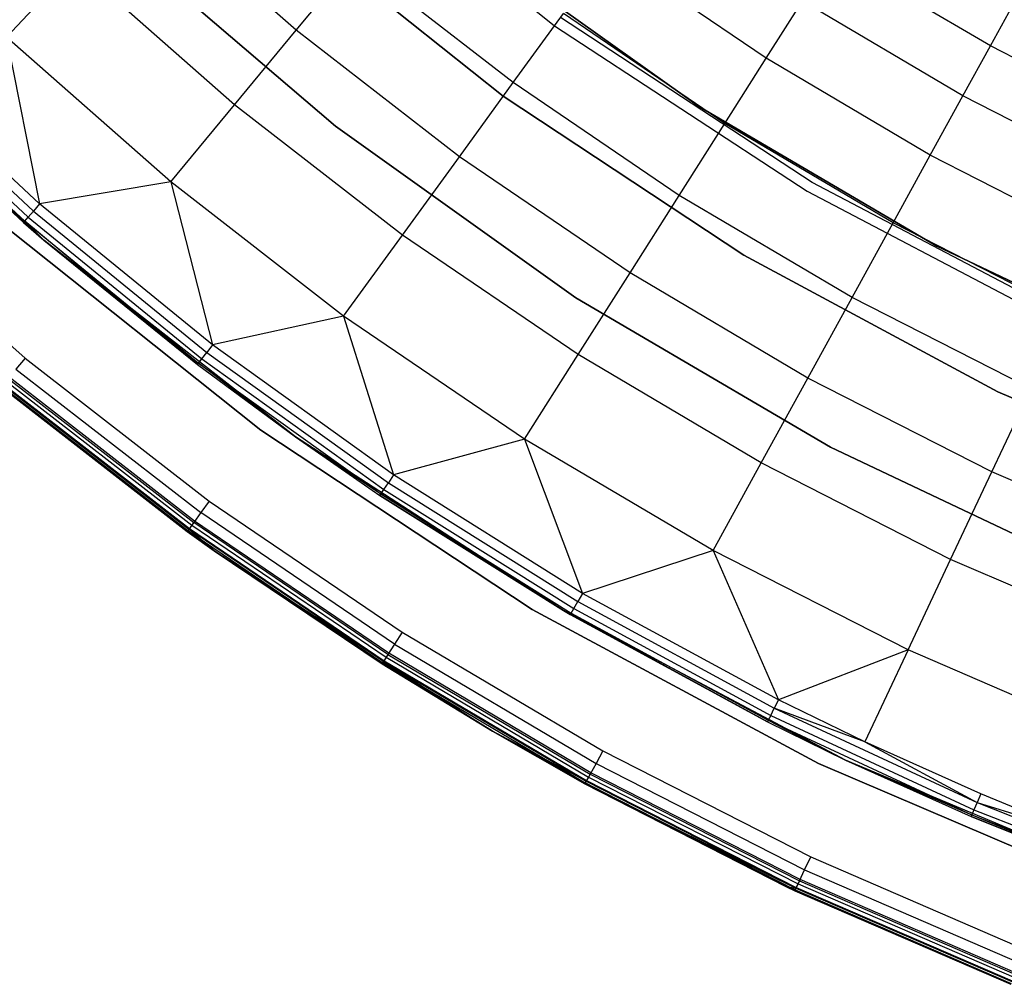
# Model space of a CAD drawing. Extents: x 0.1 to 23.7, y -11.8 to 11.8.
# Tile 2 of 56: x 4.5 to 7.6, y -11 to -7.9. Entities that reach past the tile are written whole.
import ezdxf

# ---------------------------------------------------------------- set-up
doc = ezdxf.new("R2010")
doc.units = 0
doc.header["$MEASUREMENT"] = 0
doc.layers.get('0').update_dxf_attribs({"color": 13, "linetype": 'CONTINUOUS'})

# ---------------------------------------------------------------- blocks, each defined once
blk = doc.blocks.new('NIKKI_ROUND_LED_L_60W_2_ST')
at = {"color": 0}
for p, q in [((5.4023, -7.3672, 3.8202), (6.1438, -7.9628, 3.8202)), ((5.4023, -7.3672, 3.8202), (6.1438, -7.9628, 3.8202)), ((5.4023, -7.3672, 2.5603), (6.1438, -7.9628, 2.5603)), ((5.4023, -7.3672, 2.5603), (6.1438, -7.9628, 2.5603)), ((5.3299, -7.9772, 0.2112), (4.842, -7.547, 0.2112)), ((5.3299, -7.9772, 0.2112), (4.842, -7.547, 0.2112)), ((5.9823, -8.1851, 2.2156), (5.2726, -7.6191, 2.2156)), ((5.2726, -7.6191, 2.0188), (5.9823, -8.1851, 2.0188)), ((5.2726, -7.6191, 2.0188), (5.9823, -8.1851, 2.0188)), ((5.9823, -8.1851, 2.2156), (5.2726, -7.6191, 2.2156)), ((4.7474, -7.6749, 2.2156), (5.4538, -8.2796, 2.2156)), ((5.4538, -8.2796, 2.0188), (4.7474, -7.6749, 2.0188)), ((4.7474, -7.6749, 2.2156), (5.4538, -8.2796, 2.2156)), ((5.4538, -8.2796, 2.0188), (4.7474, -7.6749, 2.0188)), ((6.6004, -8.2188, 2.7178), (5.8949, -7.7157, 2.7178)), ((5.8949, -7.7157, 2.6784), (6.6004, -8.2188, 2.6784)), ((6.6004, -8.2188, 2.7178), (5.8949, -7.7157, 2.7178)), ((5.8949, -7.7157, 2.6784), (6.6004, -8.2188, 2.6784)), ((6.8105, -8.0656, 0.7336), (6.3142, -7.7283, 0.7336)), ((6.8105, -8.0656, 0.7336), (6.3142, -7.7283, 0.7336)), ((7.5166, -8.0265, 1.2378), (7.0213, -7.7336, 1.2378)), ((7.5166, -8.0265, 1.2378), (7.0213, -7.7336, 1.2378)), ((4.4176, -7.9989, 0.0542), (4.6334, -7.7692, 0.1122)), ((4.4176, -7.9989, 0.0542), (4.6334, -7.7692, 0.1122)), ((5.1356, -8.212, 0.1122), (4.6334, -7.7692, 0.1122)), ((5.1356, -8.212, 0.1122), (4.6334, -7.7692, 0.1122)), ((5.3299, -7.9772, 0.2112), (5.5141, -7.7544, 0.3495)), ((5.3299, -7.9772, 0.2112), (5.5141, -7.7544, 0.3495)), ((6.0137, -8.1419, 0.3495), (5.5141, -7.7544, 0.3495)), ((6.0137, -8.1419, 0.3495), (5.5141, -7.7544, 0.3495)), ((6.8105, -8.0656, 0.7336), (6.9248, -7.8855, 0.9727)), ((6.8105, -8.0656, 0.7336), (6.9248, -7.8855, 0.9727)), ((7.4298, -8.1842, 0.9727), (6.9248, -7.8855, 0.9727)), ((7.4298, -8.1842, 0.9727), (6.9248, -7.8855, 0.9727)), ((7.5166, -8.0265, 1.2378), (7.5857, -7.9007, 1.5243)), ((7.5166, -8.0265, 1.2378), (7.5857, -7.9007, 1.5243)), ((6.0137, -8.1419, 0.3495), (6.1714, -7.9248, 0.5246)), ((6.0137, -8.1419, 0.3495), (6.1714, -7.9248, 0.5246)), ((6.9553, -8.4568, 3.8202), (6.1624, -7.9373, 3.8202)), ((6.9553, -8.4568, 2.5603), (6.1624, -7.9373, 2.5603)), ((6.9553, -8.4568, 3.8202), (6.1624, -7.9373, 3.8202)), ((6.9553, -8.4568, 2.5603), (6.1624, -7.9373, 2.5603)), ((6.6804, -8.2707, 0.5246), (6.1714, -7.9248, 0.5246)), ((6.6804, -8.2707, 0.5246), (6.1714, -7.9248, 0.5246)), ((4.4709, -8.5827, 0.1169), (3.8006, -7.9507, 2.461)), ((4.4709, -8.5827, 0.1169), (3.8006, -7.9507, 2.461)), ((4.5351, -8.638, 2.461), (3.8006, -7.9507, 2.461)), ((4.5351, -8.638, 2.461), (3.8006, -7.9507, 2.461)), ((6.1438, -7.9628, 3.8202), (6.9394, -8.484, 3.8202)), ((6.1438, -7.9628, 3.8202), (6.9394, -8.484, 3.8202)), ((6.1438, -7.9628, 3.8202), (6.1438, -7.9628, 2.5603)), ((6.1438, -7.9628, 2.5603), (6.9394, -8.484, 2.5603)), ((6.1438, -7.9628, 3.8202), (6.1438, -7.9628, 2.5603)), ((6.1438, -7.9628, 2.5603), (6.9394, -8.484, 2.5603)), ((4.9347, -8.4548, 0.0542), (4.4176, -7.9989, 0.0542)), ((4.4176, -7.9989, 0.0542), (4.5218, -8.5242, 0.0382)), ((4.4176, -7.9989, 0.0542), (4.5218, -8.5242, 0.0382)), ((4.9347, -8.4548, 0.0542), (4.4176, -7.9989, 0.0542)), ((5.1356, -8.212, 0.1122), (5.3299, -7.9772, 0.2112)), ((5.1356, -8.212, 0.1122), (5.3299, -7.9772, 0.2112)), ((5.8438, -8.3758, 0.2112), (5.3299, -7.9772, 0.2112)), ((5.8438, -8.3758, 0.2112), (5.3299, -7.9772, 0.2112)), ((7.4298, -8.1842, 0.9727), (7.5166, -8.0265, 1.2378)), ((7.4298, -8.1842, 0.9727), (7.5166, -8.0265, 1.2378)), ((8.0292, -8.2877, 1.2378), (7.5166, -8.0265, 1.2378)), ((8.0292, -8.2877, 1.2378), (7.5166, -8.0265, 1.2378)), ((4.5218, -8.5242, 0.0382), (4.0061, -8.0472, 0.0382)), ((4.5218, -8.5242, 0.0382), (4.0061, -8.0472, 0.0382)), ((3.9677, -8.0863, 0.0617), (4.4858, -8.5656, 0.0617)), ((3.9677, -8.0863, 0.0617), (4.4858, -8.5656, 0.0617)), ((3.9853, -8.0684, 0.0445), (4.5022, -8.5466, 0.0445)), ((3.9853, -8.0684, 0.0445), (4.5022, -8.5466, 0.0445)), ((6.6804, -8.2707, 0.5246), (6.8105, -8.0656, 0.7336)), ((6.6804, -8.2707, 0.5246), (6.8105, -8.0656, 0.7336)), ((7.3271, -8.3711, 0.7336), (6.8105, -8.0656, 0.7336)), ((7.3271, -8.3711, 0.7336), (6.8105, -8.0656, 0.7336)), ((3.9518, -8.1024, 0.1169), (4.4709, -8.5827, 0.1169)), ((3.9518, -8.1024, 0.1169), (4.4709, -8.5827, 0.1169)), ((3.9559, -8.0982, 0.087), (4.4748, -8.5782, 0.087)), ((3.9559, -8.0982, 0.087), (4.4748, -8.5782, 0.087)), ((5.8438, -8.3758, 0.2112), (6.0137, -8.1419, 0.3495)), ((5.8438, -8.3758, 0.2112), (6.0137, -8.1419, 0.3495)), ((6.5366, -8.4973, 0.3495), (6.0137, -8.1419, 0.3495)), ((6.5366, -8.4973, 0.3495), (6.0137, -8.1419, 0.3495)), ((6.74, -8.6852, 2.2156), (5.9823, -8.1851, 2.2156)), ((5.9823, -8.1851, 2.0188), (6.74, -8.6852, 2.0188)), ((5.9823, -8.1851, 2.0188), (6.74, -8.6852, 2.0188)), ((5.9823, -8.1851, 2.0188), (5.9823, -8.1851, 2.2156)), ((6.74, -8.6852, 2.2156), (5.9823, -8.1851, 2.2156)), ((5.9823, -8.1851, 2.0188), (5.9823, -8.1851, 2.2156)), ((7.3271, -8.3711, 0.7336), (7.4298, -8.1842, 0.9727)), ((7.3271, -8.3711, 0.7336), (7.4298, -8.1842, 0.9727)), ((7.9526, -8.4505, 0.9727), (7.4298, -8.1842, 0.9727)), ((7.9526, -8.4505, 0.9727), (7.4298, -8.1842, 0.9727)), ((4.9347, -8.4548, 0.0542), (5.1356, -8.212, 0.1122)), ((4.9347, -8.4548, 0.0542), (5.1356, -8.212, 0.1122)), ((5.6646, -8.6223, 0.1122), (5.1356, -8.212, 0.1122)), ((5.6646, -8.6223, 0.1122), (5.1356, -8.212, 0.1122)), ((7.3476, -8.6576, 2.7178), (6.6004, -8.2188, 2.7178)), ((6.6004, -8.2188, 2.7178), (6.6004, -8.2188, 2.6784)), ((6.6004, -8.2188, 2.6784), (7.3476, -8.6576, 2.6784)), ((6.6004, -8.2188, 2.7178), (6.6004, -8.2188, 2.6784)), ((7.3476, -8.6576, 2.7178), (6.6004, -8.2188, 2.7178)), ((6.6004, -8.2188, 2.6784), (7.3476, -8.6576, 2.6784)), ((5.4538, -8.2796, 2.2156), (6.2109, -8.8195, 2.2156)), ((6.2109, -8.8195, 2.0188), (5.4538, -8.2796, 2.0188)), ((5.4538, -8.2796, 2.2156), (6.2109, -8.8195, 2.2156)), ((5.4538, -8.2796, 2.2156), (5.4538, -8.2796, 2.0188)), ((6.2109, -8.8195, 2.0188), (5.4538, -8.2796, 2.0188)), ((5.4538, -8.2796, 2.2156), (5.4538, -8.2796, 2.0188)), ((6.5366, -8.4973, 0.3495), (6.6804, -8.2707, 0.5246)), ((6.5366, -8.4973, 0.3495), (6.6804, -8.2707, 0.5246)), ((7.21, -8.584, 0.5246), (6.6804, -8.2707, 0.5246)), ((7.21, -8.584, 0.5246), (6.6804, -8.2707, 0.5246)), ((7.21, -8.584, 0.5246), (7.3271, -8.3711, 0.7336)), ((7.21, -8.584, 0.5246), (7.3271, -8.3711, 0.7336)), ((7.8618, -8.6435, 0.7336), (7.3271, -8.3711, 0.7336)), ((7.8618, -8.6435, 0.7336), (7.3271, -8.3711, 0.7336)), ((5.6646, -8.6223, 0.1122), (5.8438, -8.3758, 0.2112)), ((5.6646, -8.6223, 0.1122), (5.8438, -8.3758, 0.2112)), ((6.3817, -8.7414, 0.2112), (5.8438, -8.3758, 0.2112)), ((6.3817, -8.7414, 0.2112), (5.8438, -8.3758, 0.2112)), ((4.9347, -8.4548, 0.0542), (4.5218, -8.5242, 0.0382)), ((4.9347, -8.4548, 0.0542), (4.5218, -8.5242, 0.0382)), ((5.4794, -8.8773, 0.0542), (4.9347, -8.4548, 0.0542)), ((4.9347, -8.4548, 0.0542), (5.066, -8.9682, 0.0382)), ((4.9347, -8.4548, 0.0542), (5.066, -8.9682, 0.0382)), ((5.4794, -8.8773, 0.0542), (4.9347, -8.4548, 0.0542)), ((7.7948, -8.8974, 3.8202), (6.9553, -8.4568, 3.8202)), ((7.7948, -8.8974, 2.5603), (6.9553, -8.4568, 2.5603)), ((6.9553, -8.4568, 2.5603), (6.9553, -8.4568, 3.8202)), ((7.7948, -8.8974, 3.8202), (6.9553, -8.4568, 3.8202)), ((6.9553, -8.4568, 2.5603), (6.9553, -8.4568, 3.8202)), ((7.7948, -8.8974, 2.5603), (6.9553, -8.4568, 2.5603)), ((6.3817, -8.7414, 0.2112), (6.5366, -8.4973, 0.3495)), ((6.3817, -8.7414, 0.2112), (6.5366, -8.4973, 0.3495)), ((7.0808, -8.8191, 0.3495), (6.5366, -8.4973, 0.3495)), ((7.0808, -8.8191, 0.3495), (6.5366, -8.4973, 0.3495)), ((6.9394, -8.484, 3.8202), (7.7815, -8.9259, 3.8202)), ((6.9394, -8.484, 3.8202), (7.7815, -8.9259, 3.8202)), ((6.9394, -8.484, 3.8202), (6.9394, -8.484, 2.5603)), ((6.9394, -8.484, 2.5603), (7.7815, -8.9259, 2.5603)), ((6.9394, -8.484, 3.8202), (6.9394, -8.484, 2.5603)), ((6.9394, -8.484, 2.5603), (7.7815, -8.9259, 2.5603)), ((3.9248, -8.5238, 2.5603), (4.4758, -9.0095, 2.5603)), ((3.9248, -8.5238, 2.5603), (4.4758, -9.0095, 2.5603)), ((4.5218, -8.5242, 0.0382), (4.5022, -8.5466, 0.0445)), ((4.5218, -8.5242, 0.0382), (4.5022, -8.5466, 0.0445)), ((5.066, -8.9682, 0.0382), (4.5218, -8.5242, 0.0382)), ((5.066, -8.9682, 0.0382), (4.5218, -8.5242, 0.0382)), ((4.4858, -8.5656, 0.0617), (4.5022, -8.5466, 0.0445)), ((4.4858, -8.5656, 0.0617), (4.5022, -8.5466, 0.0445)), ((4.5022, -8.5466, 0.0445), (5.048, -8.9918, 0.0445)), ((4.5022, -8.5466, 0.0445), (5.048, -8.9918, 0.0445)), ((4.4709, -8.5827, 0.1169), (4.4748, -8.5782, 0.087)), ((4.4709, -8.5827, 0.1169), (4.4748, -8.5782, 0.087)), ((4.4709, -8.5827, 0.1169), (4.5351, -8.638, 2.461)), ((4.4709, -8.5827, 0.1169), (4.5351, -8.638, 0.1169)), ((4.4709, -8.5827, 0.1169), (4.5351, -8.638, 2.461)), ((4.4709, -8.5827, 0.1169), (4.5351, -8.638, 0.1169)), ((4.4748, -8.5782, 0.087), (4.4858, -8.5656, 0.0617)), ((4.4748, -8.5782, 0.087), (4.4858, -8.5656, 0.0617)), ((5.0189, -9.0297, 0.1169), (4.4748, -8.5782, 0.087)), ((4.4748, -8.5782, 0.087), (5.0225, -9.0251, 0.087)), ((5.0189, -9.0297, 0.1169), (4.4748, -8.5782, 0.087)), ((4.5351, -8.638, 0.1169), (4.4748, -8.5782, 0.087)), ((4.5351, -8.638, 0.1169), (4.4748, -8.5782, 0.087)), ((4.4748, -8.5782, 0.087), (5.0225, -9.0251, 0.087)), ((4.4858, -8.5656, 0.0617), (5.0327, -9.0118, 0.0617)), ((4.4858, -8.5656, 0.0617), (5.0327, -9.0118, 0.0617)), ((7.0808, -8.8191, 0.3495), (7.21, -8.584, 0.5246)), ((7.0808, -8.8191, 0.3495), (7.21, -8.584, 0.5246)), ((7.7584, -8.8634, 0.5246), (7.21, -8.584, 0.5246)), ((7.7584, -8.8634, 0.5246), (7.21, -8.584, 0.5246)), ((4.4172, -8.5981, 2.4816), (5.2182, -9.2368, 2.4816)), ((5.2182, -9.2368, 0.1587), (4.4172, -8.5981, 0.1587)), ((5.2182, -9.2368, 0.1587), (4.4172, -8.5981, 0.1587)), ((4.4172, -8.5981, 2.4816), (5.2182, -9.2368, 2.4816)), ((4.5351, -8.638, 0.1169), (4.5351, -8.638, 2.461)), ((4.5351, -8.638, 0.1169), (4.5351, -8.638, 2.461)), ((4.5351, -8.638, 0.1169), (5.0189, -9.0297, 0.1169)), ((5.0189, -9.0297, 0.1169), (4.5351, -8.638, 2.461)), ((5.0189, -9.0297, 0.1169), (4.5351, -8.638, 2.461)), ((5.3274, -9.2577, 2.461), (4.5351, -8.638, 2.461)), ((5.3274, -9.2577, 2.461), (4.5351, -8.638, 2.461)), ((4.5351, -8.638, 0.1169), (5.0189, -9.0297, 0.1169)), ((5.4794, -8.8773, 0.0542), (5.6646, -8.6223, 0.1122)), ((5.4794, -8.8773, 0.0542), (5.6646, -8.6223, 0.1122)), ((6.2184, -8.9987, 0.1122), (5.6646, -8.6223, 0.1122)), ((6.2184, -8.9987, 0.1122), (5.6646, -8.6223, 0.1122)), ((8.1307, -9.0286, 2.7178), (7.3476, -8.6576, 2.7178)), ((7.3476, -8.6576, 2.7178), (7.3476, -8.6576, 2.6784)), ((7.3476, -8.6576, 2.6784), (8.1307, -9.0286, 2.6784)), ((7.3476, -8.6576, 2.7178), (7.3476, -8.6576, 2.6784)), ((8.1307, -9.0286, 2.7178), (7.3476, -8.6576, 2.7178)), ((7.3476, -8.6576, 2.6784), (8.1307, -9.0286, 2.6784)), ((7.5394, -9.1154, 2.2156), (6.74, -8.6852, 2.2156)), ((6.74, -8.6852, 2.0188), (7.5394, -9.1154, 2.0188)), ((6.74, -8.6852, 2.0188), (7.5394, -9.1154, 2.0188)), ((6.74, -8.6852, 2.0188), (6.74, -8.6852, 2.2156)), ((7.5394, -9.1154, 2.2156), (6.74, -8.6852, 2.2156)), ((6.74, -8.6852, 2.0188), (6.74, -8.6852, 2.2156)), ((6.2184, -8.9987, 0.1122), (6.3817, -8.7414, 0.2112)), ((6.2184, -8.9987, 0.1122), (6.3817, -8.7414, 0.2112)), ((6.9415, -9.0724, 0.2112), (6.3817, -8.7414, 0.2112)), ((6.9415, -9.0724, 0.2112), (6.3817, -8.7414, 0.2112)), ((6.2109, -8.8195, 2.2156), (7.0128, -9.2904, 2.2156)), ((7.0128, -9.2904, 2.0188), (6.2109, -8.8195, 2.0188)), ((6.2109, -8.8195, 2.2156), (7.0128, -9.2904, 2.2156)), ((6.2109, -8.8195, 2.2156), (6.2109, -8.8195, 2.0188)), ((7.0128, -9.2904, 2.0188), (6.2109, -8.8195, 2.0188)), ((6.2109, -8.8195, 2.2156), (6.2109, -8.8195, 2.0188)), ((6.9415, -9.0724, 0.2112), (7.0808, -8.8191, 0.3495)), ((6.9415, -9.0724, 0.2112), (7.0808, -8.8191, 0.3495)), ((7.6441, -9.1062, 0.3495), (7.0808, -8.8191, 0.3495)), ((7.6441, -9.1062, 0.3495), (7.0808, -8.8191, 0.3495)), ((5.4794, -8.8773, 0.0542), (5.066, -8.9682, 0.0382)), ((5.4794, -8.8773, 0.0542), (5.066, -8.9682, 0.0382)), ((6.0495, -9.2647, 0.0542), (5.4794, -8.8773, 0.0542)), ((5.4794, -8.8773, 0.0542), (5.6369, -9.3775, 0.0382)), ((5.4794, -8.8773, 0.0542), (5.6369, -9.3775, 0.0382)), ((6.0495, -9.2647, 0.0542), (5.4794, -8.8773, 0.0542)), ((5.0327, -9.0118, 0.0617), (5.048, -8.9918, 0.0445)), ((5.0327, -9.0118, 0.0617), (5.048, -8.9918, 0.0445)), ((5.066, -8.9682, 0.0382), (5.048, -8.9918, 0.0445)), ((5.066, -8.9682, 0.0382), (5.048, -8.9918, 0.0445)), ((5.048, -8.9918, 0.0445), (5.6203, -9.4022, 0.0445)), ((5.048, -8.9918, 0.0445), (5.6203, -9.4022, 0.0445)), ((5.6369, -9.3775, 0.0382), (5.066, -8.9682, 0.0382)), ((5.6369, -9.3775, 0.0382), (5.066, -8.9682, 0.0382)), ((4.4758, -9.0095, 2.5603), (4.447, -9.0444, 2.5513)), ((4.4758, -9.0095, 2.5603), (4.447, -9.0444, 2.5513)), ((4.4758, -9.0095, 2.5603), (5.0562, -9.4598, 2.5603)), ((4.4758, -9.0095, 2.5603), (5.0562, -9.4598, 2.5603)), ((5.0225, -9.0251, 0.087), (5.0327, -9.0118, 0.0617)), ((5.0225, -9.0251, 0.087), (5.0327, -9.0118, 0.0617)), ((5.0327, -9.0118, 0.0617), (5.6063, -9.4231, 0.0617)), ((5.0327, -9.0118, 0.0617), (5.6063, -9.4231, 0.0617)), ((6.0495, -9.2647, 0.0542), (6.2184, -8.9987, 0.1122)), ((6.0495, -9.2647, 0.0542), (6.2184, -8.9987, 0.1122)), ((6.7947, -9.3395, 0.1122), (6.2184, -8.9987, 0.1122)), ((6.7947, -9.3395, 0.1122), (6.2184, -8.9987, 0.1122)), ((4.447, -9.0444, 2.5513), (5.0296, -9.4963, 2.5513)), ((4.447, -9.0444, 2.5513), (5.0296, -9.4963, 2.5513)), ((5.0189, -9.0297, 0.1169), (5.0225, -9.0251, 0.087)), ((5.0189, -9.0297, 0.1169), (5.0225, -9.0251, 0.087)), ((5.0189, -9.0297, 0.1169), (5.3274, -9.2577, 2.461)), ((5.0189, -9.0297, 0.1169), (5.3274, -9.2577, 2.461)), ((5.0189, -9.0297, 0.1169), (5.3274, -9.2577, 0.1169)), ((5.0189, -9.0297, 0.1169), (5.3274, -9.2577, 0.1169)), ((5.3274, -9.2577, 0.1169), (5.0225, -9.0251, 0.087)), ((5.0225, -9.0251, 0.087), (5.597, -9.437, 0.087)), ((5.3274, -9.2577, 0.1169), (5.0225, -9.0251, 0.087)), ((5.0225, -9.0251, 0.087), (5.597, -9.437, 0.087)), ((4.416, -9.0818, 0.1617), (5.0011, -9.5357, 0.1617)), ((4.416, -9.0818, 0.1617), (5.0011, -9.5357, 0.1617)), ((4.4226, -9.0739, 2.5257), (5.0071, -9.5273, 2.5257)), ((4.4226, -9.0739, 2.5257), (5.0071, -9.5273, 2.5257)), ((5.0099, -9.5235, 0.1587), (4.4256, -9.0702, 0.1587)), ((5.0099, -9.5235, 0.1587), (4.4256, -9.0702, 0.1587)), ((6.7947, -9.3395, 0.1122), (6.9415, -9.0724, 0.2112)), ((6.7947, -9.3395, 0.1122), (6.9415, -9.0724, 0.2112)), ((7.521, -9.3677, 0.2112), (6.9415, -9.0724, 0.2112)), ((7.521, -9.3677, 0.2112), (6.9415, -9.0724, 0.2112)), ((4.4005, -9.1006, 0.1981), (4.9868, -9.5553, 0.1981)), ((4.9868, -9.5553, 2.4422), (4.4005, -9.1006, 2.4422)), ((4.9868, -9.5553, 2.4422), (4.4005, -9.1006, 2.4422)), ((4.4005, -9.1006, 0.1981), (4.9868, -9.5553, 0.1981)), ((4.4024, -9.0982, 0.183), (4.9885, -9.5529, 0.183)), ((4.4024, -9.0982, 0.183), (4.9885, -9.5529, 0.183)), ((4.4062, -9.0936, 2.4874), (4.9921, -9.548, 2.4874)), ((4.4062, -9.0936, 2.4874), (4.9921, -9.548, 2.4874)), ((4.4079, -9.0917, 0.1703), (4.9936, -9.546, 0.1703)), ((4.4079, -9.0917, 0.1703), (4.9936, -9.546, 0.1703)), ((7.521, -9.3677, 0.2112), (7.6441, -9.1062, 0.3495)), ((7.521, -9.3677, 0.2112), (7.6441, -9.1062, 0.3495)), ((8.3742, -9.4722, 2.2156), (7.5394, -9.1154, 2.2156)), ((7.5394, -9.1154, 2.0188), (8.3742, -9.4722, 2.0188)), ((7.5394, -9.1154, 2.0188), (8.3742, -9.4722, 2.0188)), ((7.5394, -9.1154, 2.0188), (7.5394, -9.1154, 2.2156)), ((8.3742, -9.4722, 2.2156), (7.5394, -9.1154, 2.2156)), ((7.5394, -9.1154, 2.0188), (7.5394, -9.1154, 2.2156)), ((5.2182, -9.2368, 2.4816), (5.2182, -9.2368, 0.1587)), ((5.2182, -9.2368, 2.4816), (5.2182, -9.2368, 0.1587)), ((5.2182, -9.2368, 2.4816), (6.0732, -9.8012, 2.4816)), ((6.0732, -9.8012, 0.1587), (5.2182, -9.2368, 0.1587)), ((6.0732, -9.8012, 0.1587), (5.2182, -9.2368, 0.1587)), ((5.2182, -9.2368, 2.4816), (6.0732, -9.8012, 2.4816)), ((6.1715, -9.8049, 2.461), (5.3274, -9.2577, 2.461)), ((5.3274, -9.2577, 2.461), (5.5937, -9.4419, 0.1169)), ((5.3274, -9.2577, 2.461), (5.5937, -9.4419, 0.1169)), ((5.3274, -9.2577, 2.461), (5.3274, -9.2577, 0.1169)), ((5.3274, -9.2577, 0.1169), (5.5937, -9.4419, 0.1169)), ((5.3274, -9.2577, 2.461), (5.3274, -9.2577, 0.1169)), ((6.1715, -9.8049, 2.461), (5.3274, -9.2577, 2.461)), ((5.3274, -9.2577, 0.1169), (5.5937, -9.4419, 0.1169)), ((5.3274, -9.2577, 0.1169), (5.597, -9.437, 0.087)), ((5.3274, -9.2577, 0.1169), (5.597, -9.437, 0.087)), ((6.0495, -9.2647, 0.0542), (5.6369, -9.3775, 0.0382)), ((6.0495, -9.2647, 0.0542), (5.6369, -9.3775, 0.0382)), ((6.6429, -9.6156, 0.0542), (6.0495, -9.2647, 0.0542)), ((6.0495, -9.2647, 0.0542), (6.232, -9.7506, 0.0382)), ((6.0495, -9.2647, 0.0542), (6.232, -9.7506, 0.0382)), ((6.6429, -9.6156, 0.0542), (6.0495, -9.2647, 0.0542)), ((7.0128, -9.2904, 2.2156), (7.8531, -9.6885, 2.2156)), ((7.8531, -9.6885, 2.0188), (7.0128, -9.2904, 2.0188)), ((7.0128, -9.2904, 2.2156), (7.8531, -9.6885, 2.2156)), ((7.0128, -9.2904, 2.2156), (7.0128, -9.2904, 2.0188)), ((7.8531, -9.6885, 2.0188), (7.0128, -9.2904, 2.0188)), ((7.0128, -9.2904, 2.2156), (7.0128, -9.2904, 2.0188)), ((6.6429, -9.6156, 0.0542), (6.7947, -9.3395, 0.1122)), ((6.6429, -9.6156, 0.0542), (6.7947, -9.3395, 0.1122)), ((7.3913, -9.6435, 0.1122), (6.7947, -9.3395, 0.1122)), ((7.3913, -9.6435, 0.1122), (6.7947, -9.3395, 0.1122)), ((5.6369, -9.3775, 0.0382), (5.6203, -9.4022, 0.0445)), ((5.6369, -9.3775, 0.0382), (5.6203, -9.4022, 0.0445)), ((6.232, -9.7506, 0.0382), (5.6369, -9.3775, 0.0382)), ((6.232, -9.7506, 0.0382), (5.6369, -9.3775, 0.0382)), ((7.3913, -9.6435, 0.1122), (7.521, -9.3677, 0.2112)), ((7.3913, -9.6435, 0.1122), (7.521, -9.3677, 0.2112)), ((8.1179, -9.626, 0.2112), (7.521, -9.3677, 0.2112)), ((8.1179, -9.626, 0.2112), (7.521, -9.3677, 0.2112)), ((5.597, -9.437, 0.087), (5.6063, -9.4231, 0.0617)), ((5.597, -9.437, 0.087), (5.6063, -9.4231, 0.0617)), ((5.6063, -9.4231, 0.0617), (5.6203, -9.4022, 0.0445)), ((5.6063, -9.4231, 0.0617), (5.6203, -9.4022, 0.0445)), ((5.6063, -9.4231, 0.0617), (6.2044, -9.798, 0.0617)), ((5.6063, -9.4231, 0.0617), (6.2044, -9.798, 0.0617)), ((5.6203, -9.4022, 0.0445), (6.217, -9.7763, 0.0445)), ((5.6203, -9.4022, 0.0445), (6.217, -9.7763, 0.0445)), ((5.5937, -9.4419, 0.1169), (5.597, -9.437, 0.087)), ((5.5937, -9.4419, 0.1169), (5.597, -9.437, 0.087)), ((6.1715, -9.8049, 2.461), (5.5937, -9.4419, 0.1169)), ((5.5937, -9.4419, 0.1169), (6.1715, -9.8049, 0.1169)), ((6.1715, -9.8049, 2.461), (5.5937, -9.4419, 0.1169)), ((5.5937, -9.4419, 0.1169), (6.1715, -9.8049, 0.1169)), ((6.1715, -9.8049, 0.1169), (5.597, -9.437, 0.087)), ((5.597, -9.437, 0.087), (6.1959, -9.8124, 0.087)), ((6.1715, -9.8049, 0.1169), (5.597, -9.437, 0.087)), ((5.597, -9.437, 0.087), (6.1959, -9.8124, 0.087)), ((5.0562, -9.4598, 2.5603), (5.0296, -9.4963, 2.5513)), ((5.0562, -9.4598, 2.5603), (5.0296, -9.4963, 2.5513)), ((5.0562, -9.4598, 2.5603), (5.6638, -9.8727, 2.5603)), ((5.0562, -9.4598, 2.5603), (5.6638, -9.8727, 2.5603)), ((5.0296, -9.4963, 2.5513), (5.0071, -9.5273, 2.5257)), ((5.0296, -9.4963, 2.5513), (5.0071, -9.5273, 2.5257)), ((5.6395, -9.9108, 2.5513), (5.0296, -9.4963, 2.5513)), ((5.6395, -9.9108, 2.5513), (5.0296, -9.4963, 2.5513)), ((4.9921, -9.548, 2.4874), (4.9868, -9.5553, 2.4422)), ((4.9921, -9.548, 2.4874), (4.9868, -9.5553, 2.4422)), ((4.9936, -9.546, 0.1703), (4.9885, -9.5529, 0.183)), ((4.9936, -9.546, 0.1703), (4.9885, -9.5529, 0.183)), ((5.0071, -9.5273, 2.5257), (4.9921, -9.548, 2.4874)), ((5.0071, -9.5273, 2.5257), (4.9921, -9.548, 2.4874)), ((5.0716, -9.6164, 2.4422), (4.9921, -9.548, 2.4874)), ((5.0716, -9.6164, 2.4422), (4.9921, -9.548, 2.4874)), ((5.6053, -9.9648, 2.4874), (4.9921, -9.548, 2.4874)), ((5.6053, -9.9648, 2.4874), (4.9921, -9.548, 2.4874)), ((5.0011, -9.5357, 0.1617), (4.9936, -9.546, 0.1703)), ((5.0011, -9.5357, 0.1617), (4.9936, -9.546, 0.1703)), ((4.9936, -9.546, 0.1703), (5.6066, -9.9626, 0.1703)), ((4.9936, -9.546, 0.1703), (5.6066, -9.9626, 0.1703)), ((5.0099, -9.5235, 0.1587), (5.0011, -9.5357, 0.1617)), ((5.0099, -9.5235, 0.1587), (5.0011, -9.5357, 0.1617)), ((5.0011, -9.5357, 0.1617), (5.6135, -9.9519, 0.1617)), ((5.0011, -9.5357, 0.1617), (5.6135, -9.9519, 0.1617)), ((5.619, -9.9432, 2.5257), (5.0071, -9.5273, 2.5257)), ((5.619, -9.9432, 2.5257), (5.0071, -9.5273, 2.5257)), ((5.6216, -9.9391, 0.1587), (5.0099, -9.5235, 0.1587)), ((5.6216, -9.9391, 0.1587), (5.0099, -9.5235, 0.1587)), ((4.9868, -9.5553, 0.1981), (4.9885, -9.5529, 0.183)), ((4.9868, -9.5553, 0.1981), (4.9885, -9.5529, 0.183)), ((4.9868, -9.5553, 0.1981), (4.9868, -9.5553, 2.4422)), ((4.9868, -9.5553, 0.1981), (4.9868, -9.5553, 2.4422)), ((4.9868, -9.5553, 0.1981), (5.0716, -9.6164, 0.1981)), ((5.0716, -9.6164, 2.4422), (4.9868, -9.5553, 2.4422)), ((5.0716, -9.6164, 2.4422), (4.9868, -9.5553, 2.4422)), ((4.9868, -9.5553, 0.1981), (5.0716, -9.6164, 0.1981)), ((5.0716, -9.6164, 0.1981), (4.9885, -9.5529, 0.183)), ((4.9885, -9.5529, 0.183), (5.6021, -9.9698, 0.183)), ((5.0716, -9.6164, 0.1981), (4.9885, -9.5529, 0.183)), ((4.9885, -9.5529, 0.183), (5.6021, -9.9698, 0.183)), ((5.0716, -9.6164, 0.1981), (5.0716, -9.6164, 2.4422)), ((5.0716, -9.6164, 0.1981), (5.0716, -9.6164, 2.4422)), ((5.0716, -9.6164, 0.1981), (5.6005, -9.9724, 0.1981)), ((5.6005, -9.9724, 2.4422), (5.0716, -9.6164, 2.4422)), ((5.6005, -9.9724, 2.4422), (5.0716, -9.6164, 2.4422)), ((5.6053, -9.9648, 2.4874), (5.0716, -9.6164, 2.4422)), ((5.6053, -9.9648, 2.4874), (5.0716, -9.6164, 2.4422)), ((5.6021, -9.9698, 0.183), (5.0716, -9.6164, 0.1981)), ((5.0716, -9.6164, 0.1981), (5.6005, -9.9724, 0.1981)), ((5.6021, -9.9698, 0.183), (5.0716, -9.6164, 0.1981)), ((6.6429, -9.6156, 0.0542), (6.232, -9.7506, 0.0382)), ((6.6429, -9.6156, 0.0542), (6.232, -9.7506, 0.0382)), ((7.2571, -9.9286, 0.0542), (6.6429, -9.6156, 0.0542)), ((6.6429, -9.6156, 0.0542), (6.8492, -10.0859, 0.0382)), ((6.6429, -9.6156, 0.0542), (6.8492, -10.0859, 0.0382)), ((7.2571, -9.9286, 0.0542), (6.6429, -9.6156, 0.0542)), ((7.2571, -9.9286, 0.0542), (7.3913, -9.6435, 0.1122)), ((7.2571, -9.9286, 0.0542), (7.3913, -9.6435, 0.1122)), ((8.0057, -9.9094, 0.1122), (7.3913, -9.6435, 0.1122)), ((8.0057, -9.9094, 0.1122), (7.3913, -9.6435, 0.1122)), ((6.232, -9.7506, 0.0382), (6.217, -9.7763, 0.0445)), ((6.232, -9.7506, 0.0382), (6.217, -9.7763, 0.0445)), ((6.8492, -10.0859, 0.0382), (6.232, -9.7506, 0.0382)), ((6.8492, -10.0859, 0.0382), (6.232, -9.7506, 0.0382)), ((6.1959, -9.8124, 0.087), (6.2044, -9.798, 0.0617)), ((6.1959, -9.8124, 0.087), (6.2044, -9.798, 0.0617)), ((6.2044, -9.798, 0.0617), (6.217, -9.7763, 0.0445)), ((6.2044, -9.798, 0.0617), (6.217, -9.7763, 0.0445)), ((6.2044, -9.798, 0.0617), (6.8246, -10.1349, 0.0617)), ((6.2044, -9.798, 0.0617), (6.8246, -10.1349, 0.0617)), ((6.217, -9.7763, 0.0445), (6.8359, -10.1125, 0.0445)), ((6.217, -9.7763, 0.0445), (6.8359, -10.1125, 0.0445)), ((6.0732, -9.8012, 2.4816), (6.0732, -9.8012, 0.1587)), ((6.0732, -9.8012, 2.4816), (6.0732, -9.8012, 0.1587)), ((6.0732, -9.8012, 2.4816), (6.9753, -10.2867, 2.4816)), ((6.9753, -10.2867, 0.1587), (6.0732, -9.8012, 0.1587)), ((6.9753, -10.2867, 0.1587), (6.0732, -9.8012, 0.1587)), ((6.0732, -9.8012, 2.4816), (6.9753, -10.2867, 2.4816)), ((6.1715, -9.8049, 0.1169), (6.1715, -9.8049, 2.461)), ((6.1715, -9.8049, 0.1169), (6.1929, -9.8175, 0.1169)), ((6.1929, -9.8175, 0.1169), (6.1715, -9.8049, 2.461)), ((6.1715, -9.8049, 0.1169), (6.1715, -9.8049, 2.461)), ((6.1929, -9.8175, 0.1169), (6.1715, -9.8049, 2.461)), ((6.8144, -10.1551, 0.1169), (6.1715, -9.8049, 2.461)), ((6.8144, -10.1551, 0.1169), (6.1715, -9.8049, 2.461)), ((7.0605, -10.2754, 2.461), (6.1715, -9.8049, 2.461)), ((7.0605, -10.2754, 2.461), (6.1715, -9.8049, 2.461)), ((6.1715, -9.8049, 0.1169), (6.1929, -9.8175, 0.1169)), ((6.1715, -9.8049, 0.1169), (6.1959, -9.8124, 0.087)), ((6.1715, -9.8049, 0.1169), (6.1959, -9.8124, 0.087)), ((6.1959, -9.8124, 0.087), (6.1929, -9.8175, 0.1169)), ((6.1959, -9.8124, 0.087), (6.1929, -9.8175, 0.1169)), ((6.1929, -9.8175, 0.1169), (6.8144, -10.1551, 0.1169)), ((6.1929, -9.8175, 0.1169), (6.8144, -10.1551, 0.1169)), ((6.1959, -9.8124, 0.087), (6.817, -10.1499, 0.087)), ((6.1959, -9.8124, 0.087), (6.817, -10.1499, 0.087)), ((5.6638, -9.8727, 2.5603), (5.6395, -9.9108, 2.5513)), ((5.6638, -9.8727, 2.5603), (5.6395, -9.9108, 2.5513)), ((5.6638, -9.8727, 2.5603), (6.296, -10.2466, 2.5603)), ((5.6638, -9.8727, 2.5603), (6.296, -10.2466, 2.5603)), ((5.6395, -9.9108, 2.5513), (5.619, -9.9432, 2.5257)), ((5.6395, -9.9108, 2.5513), (5.619, -9.9432, 2.5257)), ((5.6395, -9.9108, 2.5513), (6.2743, -10.2862, 2.5513)), ((5.6395, -9.9108, 2.5513), (6.2743, -10.2862, 2.5513)), ((5.619, -9.9432, 2.5257), (5.6053, -9.9648, 2.4874)), ((5.619, -9.9432, 2.5257), (5.6053, -9.9648, 2.4874)), ((5.6135, -9.9519, 0.1617), (5.6066, -9.9626, 0.1703)), ((5.6135, -9.9519, 0.1617), (5.6066, -9.9626, 0.1703)), ((5.6216, -9.9391, 0.1587), (5.6135, -9.9519, 0.1617)), ((5.6216, -9.9391, 0.1587), (5.6135, -9.9519, 0.1617)), ((5.6135, -9.9519, 0.1617), (6.2508, -10.3288, 0.1617)), ((5.6135, -9.9519, 0.1617), (6.2508, -10.3288, 0.1617)), ((5.619, -9.9432, 2.5257), (6.2558, -10.3198, 2.5257)), ((5.619, -9.9432, 2.5257), (6.2558, -10.3198, 2.5257)), ((6.2581, -10.3156, 0.1587), (5.6216, -9.9391, 0.1587)), ((6.2581, -10.3156, 0.1587), (5.6216, -9.9391, 0.1587)), ((7.2571, -9.9286, 0.0542), (6.8492, -10.0859, 0.0382)), ((7.2571, -9.9286, 0.0542), (6.8492, -10.0859, 0.0382)), ((7.2571, -9.9286, 0.0542), (7.1208, -10.2182, 0.0382)), ((7.2571, -9.9286, 0.0542), (7.1208, -10.2182, 0.0382)), ((7.8897, -10.2024, 0.0542), (7.2571, -9.9286, 0.0542)), ((7.8897, -10.2024, 0.0542), (7.2571, -9.9286, 0.0542)), ((5.6005, -9.9724, 2.4422), (5.6053, -9.9648, 2.4874)), ((5.6005, -9.9724, 2.4422), (5.6053, -9.9648, 2.4874)), ((5.6005, -9.9724, 0.1981), (5.6021, -9.9698, 0.183)), ((5.6005, -9.9724, 0.1981), (5.6021, -9.9698, 0.183)), ((5.6005, -9.9724, 0.1981), (5.6005, -9.9724, 2.4422)), ((5.6005, -9.9724, 0.1981), (5.6005, -9.9724, 2.4422)), ((5.6005, -9.9724, 0.1981), (5.9484, -10.1848, 0.1981)), ((5.9484, -10.1848, 2.4422), (5.6005, -9.9724, 2.4422)), ((5.9484, -10.1848, 2.4422), (5.6005, -9.9724, 2.4422)), ((5.6005, -9.9724, 0.1981), (5.9484, -10.1848, 0.1981)), ((5.6066, -9.9626, 0.1703), (5.6021, -9.9698, 0.183)), ((5.6066, -9.9626, 0.1703), (5.6021, -9.9698, 0.183)), ((5.9484, -10.1848, 0.1981), (5.6021, -9.9698, 0.183)), ((5.6021, -9.9698, 0.183), (6.2406, -10.3475, 0.183)), ((5.9484, -10.1848, 0.1981), (5.6021, -9.9698, 0.183)), ((5.6021, -9.9698, 0.183), (6.2406, -10.3475, 0.183)), ((5.6053, -9.9648, 2.4874), (6.2435, -10.3422, 2.4874)), ((5.6053, -9.9648, 2.4874), (6.2435, -10.3422, 2.4874)), ((5.6053, -9.9648, 2.4874), (5.9484, -10.1848, 2.4422)), ((5.6053, -9.9648, 2.4874), (5.9484, -10.1848, 2.4422)), ((5.6066, -9.9626, 0.1703), (6.2447, -10.34, 0.1703)), ((5.6066, -9.9626, 0.1703), (6.2447, -10.34, 0.1703)), ((6.8492, -10.0859, 0.0382), (6.8359, -10.1125, 0.0445)), ((6.8492, -10.0859, 0.0382), (6.8359, -10.1125, 0.0445)), ((7.1208, -10.2182, 0.0382), (6.8492, -10.0859, 0.0382)), ((7.1208, -10.2182, 0.0382), (6.8492, -10.0859, 0.0382)), ((6.8246, -10.1349, 0.0617), (6.817, -10.1499, 0.087)), ((6.8246, -10.1349, 0.0617), (6.817, -10.1499, 0.087)), ((6.8246, -10.1349, 0.0617), (6.8359, -10.1125, 0.0445)), ((6.8246, -10.1349, 0.0617), (6.8359, -10.1125, 0.0445)), ((6.8246, -10.1349, 0.0617), (7.4645, -10.4327, 0.0617)), ((6.8246, -10.1349, 0.0617), (7.4645, -10.4327, 0.0617)), ((6.8359, -10.1125, 0.0445), (7.4744, -10.4096, 0.0445)), ((7.1208, -10.2182, 0.0382), (6.8359, -10.1125, 0.0445)), ((7.1208, -10.2182, 0.0382), (6.8359, -10.1125, 0.0445)), ((6.8359, -10.1125, 0.0445), (7.4744, -10.4096, 0.0445)), ((6.817, -10.1499, 0.087), (6.8144, -10.1551, 0.1169)), ((6.817, -10.1499, 0.087), (6.8144, -10.1551, 0.1169)), ((6.8144, -10.1551, 0.1169), (7.0605, -10.2754, 2.461)), ((6.8144, -10.1551, 0.1169), (7.0605, -10.2754, 2.461)), ((6.8144, -10.1551, 0.1169), (7.0605, -10.2754, 0.1169)), ((6.8144, -10.1551, 0.1169), (7.0605, -10.2754, 0.1169)), ((6.817, -10.1499, 0.087), (7.0605, -10.2754, 0.1169)), ((6.817, -10.1499, 0.087), (7.0605, -10.2754, 0.1169)), ((6.817, -10.1499, 0.087), (7.4579, -10.448, 0.087)), ((6.817, -10.1499, 0.087), (7.4579, -10.448, 0.087)), ((5.9484, -10.1848, 0.1981), (5.9484, -10.1848, 2.4422)), ((5.9484, -10.1848, 0.1981), (5.9484, -10.1848, 2.4422)), ((5.9484, -10.1848, 0.1981), (6.2391, -10.3501, 0.1981)), ((6.2391, -10.3501, 2.4422), (5.9484, -10.1848, 2.4422)), ((6.2391, -10.3501, 2.4422), (5.9484, -10.1848, 2.4422)), ((6.2435, -10.3422, 2.4874), (5.9484, -10.1848, 2.4422)), ((6.2435, -10.3422, 2.4874), (5.9484, -10.1848, 2.4422)), ((5.9484, -10.1848, 0.1981), (6.2391, -10.3501, 0.1981)), ((5.9484, -10.1848, 0.1981), (6.2406, -10.3475, 0.183)), ((5.9484, -10.1848, 0.1981), (6.2406, -10.3475, 0.183)), ((7.4861, -10.3822, 0.0382), (7.1208, -10.2182, 0.0382)), ((7.1208, -10.2182, 0.0382), (7.4744, -10.4096, 0.0445)), ((7.1208, -10.2182, 0.0382), (7.4744, -10.4096, 0.0445)), ((7.4861, -10.3822, 0.0382), (7.1208, -10.2182, 0.0382)), ((6.296, -10.2466, 2.5603), (6.2743, -10.2862, 2.5513)), ((6.296, -10.2466, 2.5603), (6.2743, -10.2862, 2.5513)), ((6.296, -10.2466, 2.5603), (6.9505, -10.5801, 2.5603)), ((6.296, -10.2466, 2.5603), (6.9505, -10.5801, 2.5603)), ((6.2743, -10.2862, 2.5513), (6.2558, -10.3198, 2.5257)), ((6.2743, -10.2862, 2.5513), (6.2558, -10.3198, 2.5257)), ((6.2743, -10.2862, 2.5513), (6.9313, -10.621, 2.5513)), ((6.2743, -10.2862, 2.5513), (6.9313, -10.621, 2.5513)), ((6.9753, -10.2867, 2.4816), (6.9753, -10.2867, 0.1587)), ((6.9753, -10.2867, 2.4816), (6.9753, -10.2867, 0.1587)), ((6.9753, -10.2867, 2.4816), (7.9174, -10.6893, 2.4816)), ((7.9174, -10.6893, 0.1587), (6.9753, -10.2867, 0.1587)), ((7.9174, -10.6893, 0.1587), (6.9753, -10.2867, 0.1587)), ((6.9753, -10.2867, 2.4816), (7.9174, -10.6893, 2.4816)), ((7.9877, -10.6655, 2.461), (7.0605, -10.2754, 2.461)), ((7.0605, -10.2754, 2.461), (7.4556, -10.4534, 0.1169)), ((7.0605, -10.2754, 2.461), (7.4556, -10.4534, 0.1169)), ((7.0605, -10.2754, 2.461), (7.0605, -10.2754, 0.1169)), ((7.0605, -10.2754, 0.1169), (7.4556, -10.4534, 0.1169)), ((7.0605, -10.2754, 2.461), (7.0605, -10.2754, 0.1169)), ((7.9877, -10.6655, 2.461), (7.0605, -10.2754, 2.461)), ((7.0605, -10.2754, 0.1169), (7.4556, -10.4534, 0.1169)), ((7.0605, -10.2754, 0.1169), (7.4579, -10.448, 0.087)), ((7.0605, -10.2754, 0.1169), (7.4579, -10.448, 0.087)), ((6.2558, -10.3198, 2.5257), (6.2435, -10.3422, 2.4874)), ((6.2558, -10.3198, 2.5257), (6.2435, -10.3422, 2.4874)), ((6.2581, -10.3156, 0.1587), (6.2508, -10.3288, 0.1617)), ((6.2581, -10.3156, 0.1587), (6.2508, -10.3288, 0.1617)), ((6.2558, -10.3198, 2.5257), (6.915, -10.6556, 2.5257)), ((6.2558, -10.3198, 2.5257), (6.915, -10.6556, 2.5257)), ((6.917, -10.6513, 0.1587), (6.2581, -10.3156, 0.1587)), ((6.917, -10.6513, 0.1587), (6.2581, -10.3156, 0.1587)), ((6.2391, -10.3501, 2.4422), (6.2435, -10.3422, 2.4874)), ((6.2391, -10.3501, 2.4422), (6.2435, -10.3422, 2.4874)), ((6.2391, -10.3501, 0.1981), (6.2406, -10.3475, 0.183)), ((6.2391, -10.3501, 0.1981), (6.2406, -10.3475, 0.183)), ((6.2391, -10.3501, 0.1981), (6.2391, -10.3501, 2.4422)), ((6.2391, -10.3501, 0.1981), (6.2391, -10.3501, 2.4422)), ((6.2391, -10.3501, 0.1981), (6.8719, -10.6735, 0.1981)), ((6.8719, -10.6735, 2.4422), (6.2391, -10.3501, 2.4422)), ((6.2391, -10.3501, 2.4422), (6.9041, -10.6788, 2.4874)), ((6.2391, -10.3501, 2.4422), (6.9041, -10.6788, 2.4874)), ((6.8719, -10.6735, 2.4422), (6.2391, -10.3501, 2.4422)), ((6.2391, -10.3501, 0.1981), (6.8719, -10.6735, 0.1981)), ((6.2447, -10.34, 0.1703), (6.2406, -10.3475, 0.183)), ((6.2447, -10.34, 0.1703), (6.2406, -10.3475, 0.183)), ((6.8719, -10.6735, 0.1981), (6.2406, -10.3475, 0.183)), ((6.2406, -10.3475, 0.183), (6.9015, -10.6842, 0.183)), ((6.8719, -10.6735, 0.1981), (6.2406, -10.3475, 0.183)), ((6.2406, -10.3475, 0.183), (6.9015, -10.6842, 0.183)), ((6.2435, -10.3422, 2.4874), (6.9041, -10.6788, 2.4874)), ((6.2435, -10.3422, 2.4874), (6.9041, -10.6788, 2.4874)), ((6.2508, -10.3288, 0.1617), (6.2447, -10.34, 0.1703)), ((6.2508, -10.3288, 0.1617), (6.2447, -10.34, 0.1703)), ((6.2447, -10.34, 0.1703), (6.9052, -10.6765, 0.1703)), ((6.2447, -10.34, 0.1703), (6.9052, -10.6765, 0.1703)), ((6.2508, -10.3288, 0.1617), (6.9106, -10.6649, 0.1617)), ((6.2508, -10.3288, 0.1617), (6.9106, -10.6649, 0.1617)), ((7.4861, -10.3822, 0.0382), (7.4744, -10.4096, 0.0445)), ((7.4861, -10.3822, 0.0382), (7.4744, -10.4096, 0.0445)), ((7.7719, -10.4999, 0.0382), (7.4861, -10.3822, 0.0382)), ((7.7719, -10.4999, 0.0382), (7.4861, -10.3822, 0.0382)), ((7.4744, -10.4096, 0.0445), (7.4645, -10.4327, 0.0617)), ((7.4744, -10.4096, 0.0445), (7.4645, -10.4327, 0.0617)), ((7.4744, -10.4096, 0.0445), (8.1302, -10.6664, 0.0445)), ((7.4744, -10.4096, 0.0445), (8.1302, -10.6664, 0.0445)), ((7.4744, -10.4096, 0.0445), (7.7719, -10.4999, 0.0382)), ((7.4744, -10.4096, 0.0445), (7.7719, -10.4999, 0.0382)), ((7.4556, -10.4534, 0.1169), (7.4579, -10.448, 0.087)), ((7.4556, -10.4534, 0.1169), (7.4579, -10.448, 0.087)), ((7.4645, -10.4327, 0.0617), (7.4579, -10.448, 0.087)), ((7.4645, -10.4327, 0.0617), (7.4579, -10.448, 0.087)), ((7.4579, -10.448, 0.087), (7.9877, -10.6655, 0.1169)), ((7.4579, -10.448, 0.087), (7.9877, -10.6655, 0.1169)), ((7.4579, -10.448, 0.087), (8.1161, -10.7058, 0.087)), ((7.4579, -10.448, 0.087), (8.1161, -10.7058, 0.087)), ((7.4645, -10.4327, 0.0617), (8.1218, -10.69, 0.0617)), ((7.4645, -10.4327, 0.0617), (8.1218, -10.69, 0.0617)), ((7.9877, -10.6655, 2.461), (7.4556, -10.4534, 0.1169)), ((7.4556, -10.4534, 0.1169), (7.9877, -10.6655, 0.1169)), ((7.9877, -10.6655, 2.461), (7.4556, -10.4534, 0.1169)), ((7.4556, -10.4534, 0.1169), (7.9877, -10.6655, 0.1169)), ((6.9313, -10.621, 2.5513), (6.9505, -10.5801, 2.5603)), ((6.9313, -10.621, 2.5513), (6.9505, -10.5801, 2.5603)), ((6.9505, -10.5801, 2.5603), (7.6247, -10.8718, 2.5603)), ((6.9505, -10.5801, 2.5603), (7.6247, -10.8718, 2.5603)), ((6.915, -10.6556, 2.5257), (6.9313, -10.621, 2.5513)), ((6.915, -10.6556, 2.5257), (6.9313, -10.621, 2.5513)), ((6.9313, -10.621, 2.5513), (7.608, -10.9138, 2.5513)), ((6.9313, -10.621, 2.5513), (7.608, -10.9138, 2.5513)), ((6.9041, -10.6788, 2.4874), (6.915, -10.6556, 2.5257)), ((6.9041, -10.6788, 2.4874), (6.915, -10.6556, 2.5257)), ((6.9106, -10.6649, 0.1617), (6.9052, -10.6765, 0.1703)), ((6.9106, -10.6649, 0.1617), (6.9052, -10.6765, 0.1703)), ((6.917, -10.6513, 0.1587), (6.9106, -10.6649, 0.1617)), ((6.917, -10.6513, 0.1587), (6.9106, -10.6649, 0.1617)), ((6.9106, -10.6649, 0.1617), (7.5902, -10.959, 0.1617)), ((6.9106, -10.6649, 0.1617), (7.5902, -10.959, 0.1617)), ((6.915, -10.6556, 2.5257), (7.5939, -10.9494, 2.5257)), ((6.915, -10.6556, 2.5257), (7.5939, -10.9494, 2.5257)), ((7.5957, -10.945, 0.1587), (6.917, -10.6513, 0.1587)), ((7.5957, -10.945, 0.1587), (6.917, -10.6513, 0.1587)), ((6.8719, -10.6735, 0.1981), (6.8719, -10.6735, 2.4422)), ((6.8719, -10.6735, 0.1981), (6.8719, -10.6735, 2.4422)), ((6.8719, -10.6735, 0.1981), (6.9002, -10.6869, 0.1981)), ((6.9002, -10.6869, 2.4422), (6.8719, -10.6735, 2.4422)), ((6.8719, -10.6735, 2.4422), (6.9041, -10.6788, 2.4874)), ((6.8719, -10.6735, 2.4422), (6.9041, -10.6788, 2.4874)), ((6.9002, -10.6869, 2.4422), (6.8719, -10.6735, 2.4422)), ((6.8719, -10.6735, 0.1981), (6.9002, -10.6869, 0.1981)), ((6.8719, -10.6735, 0.1981), (6.9015, -10.6842, 0.183)), ((6.8719, -10.6735, 0.1981), (6.9015, -10.6842, 0.183)), ((6.9041, -10.6788, 2.4874), (6.9002, -10.6869, 2.4422)), ((6.9041, -10.6788, 2.4874), (6.9002, -10.6869, 2.4422)), ((6.9002, -10.6869, 0.1981), (6.9015, -10.6842, 0.183)), ((6.9002, -10.6869, 0.1981), (6.9015, -10.6842, 0.183)), ((6.9002, -10.6869, 0.1981), (6.9002, -10.6869, 2.4422)), ((6.9002, -10.6869, 0.1981), (6.9002, -10.6869, 2.4422)), ((6.9002, -10.6869, 0.1981), (7.5812, -10.9816, 0.1981)), ((7.5812, -10.9816, 2.4422), (6.9002, -10.6869, 2.4422)), ((7.5812, -10.9816, 2.4422), (6.9002, -10.6869, 2.4422)), ((6.9002, -10.6869, 0.1981), (7.5812, -10.9816, 0.1981)), ((6.9052, -10.6765, 0.1703), (6.9015, -10.6842, 0.183)), ((6.9052, -10.6765, 0.1703), (6.9015, -10.6842, 0.183)), ((6.9015, -10.6842, 0.183), (7.5823, -10.9788, 0.183)), ((6.9015, -10.6842, 0.183), (7.5823, -10.9788, 0.183)), ((6.9041, -10.6788, 2.4874), (7.5845, -10.9733, 2.4874)), ((6.9041, -10.6788, 2.4874), (7.5845, -10.9733, 2.4874)), ((6.9052, -10.6765, 0.1703), (7.5855, -10.9709, 0.1703)), ((6.9052, -10.6765, 0.1703), (7.5855, -10.9709, 0.1703))]:
    blk.add_line(p, q, dxfattribs=at)

msp = doc.modelspace()

# ---------------------------------------------------------------- block references
at = {"color": 0}
msp.add_blockref('NIKKI_ROUND_LED_L_60W_2_ST', (0, 0), dxfattribs=at)

doc.saveas('drawing.dxf')
